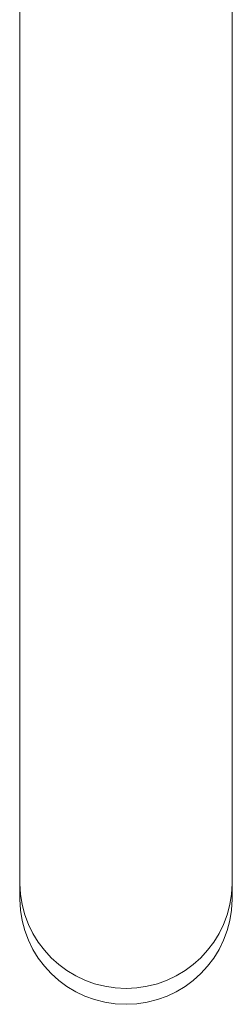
# Model space of a CAD drawing. Header units: millimetres. Extents: x 215.907 to 215.958, y 148.962 to 149.221.
# Tile 1 of 4: x 215.918 to 215.946, y 148.962 to 149.091. Entities that reach past the tile are written whole.
import ezdxf

# ---------------------------------------------------------------- set-up
doc = ezdxf.new("R2010")
doc.units = ezdxf.units.MM
doc.layers.add('SANINDUSA', color=3, linetype='Continuous')

msp = doc.modelspace()

# ---------------------------------------------------------------- linework, layer by layer
at = {"layer": 'SANINDUSA', "linetype": 'Continuous', "lineweight": 15}
for p, q in [((215.9184336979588, 149.1250347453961), (215.9184337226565, 149.0612756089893)), ((215.9464337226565, 149.0612751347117), (215.9464337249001, 149.1242906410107)), ((215.9184337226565, 149.0612756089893), (215.9184337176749, 148.999156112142)), ((215.9464337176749, 148.9991561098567), (215.9464337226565, 149.0612751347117)), ((215.9184337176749, 148.999156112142), (215.9184337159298, 148.9776426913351)), ((215.9464337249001, 148.9776753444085), (215.9464337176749, 148.9991561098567)), ((215.9184337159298, 148.9776426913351), (215.918433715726, 148.9755589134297)), ((215.946433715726, 148.9755589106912), (215.9464337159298, 148.9776426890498))]:
    msp.add_line(p, q, dxfattribs=at)
for centre, radius, start, end in [((215.9324337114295, 148.9778151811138), 0.01400107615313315, 180.7059296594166, 359.2940703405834), ((215.9324337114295, 148.9757252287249), 0.01400100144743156, 180.6806659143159, 359.3193340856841)]:
    msp.add_arc(centre, radius, start, end, dxfattribs=at)

doc.saveas('drawing.dxf')
